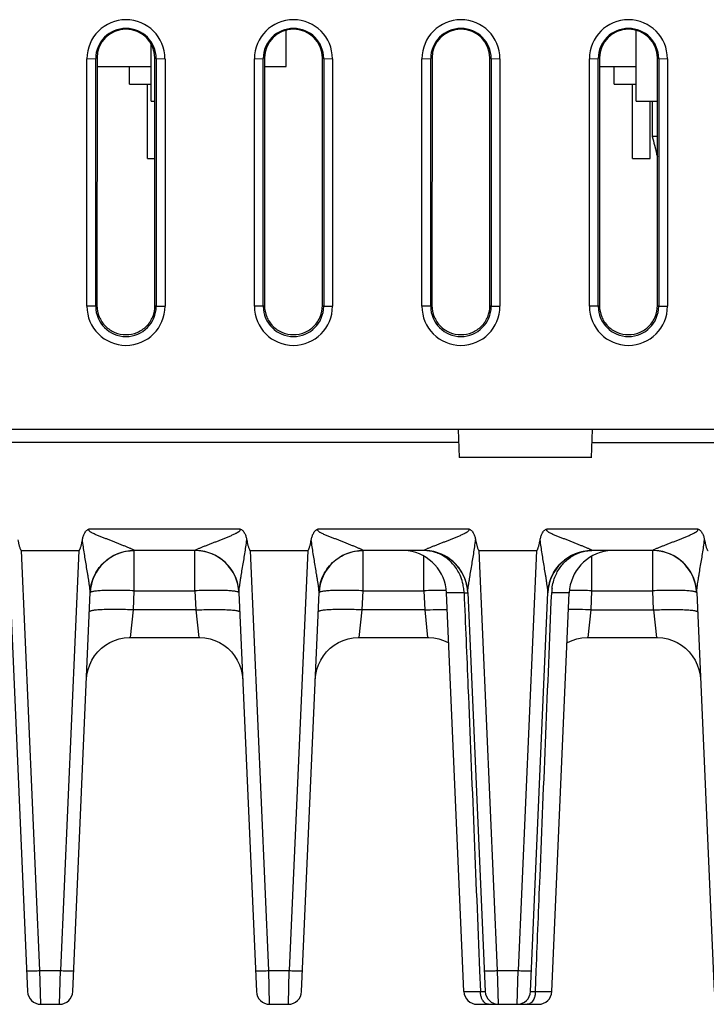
# Model space of a CAD drawing. Header units: inches. Extents: x 0 to 34, y 0 to 22.
# Tile 43 of 71: x 17.5 to 19.1, y 4.7 to 7. Entities that reach past the tile are written whole.
import ezdxf

# ---------------------------------------------------------------- set-up
doc = ezdxf.new("R2010")
doc.units = ezdxf.units.IN
doc.header["$LTSCALE"] = 1.87
doc.header["$MEASUREMENT"] = 0
doc.layers.get('0').update_dxf_attribs({"linetype": 'CONTINUOUS'})

msp = doc.modelspace()

# ---------------------------------------------------------------- linework, layer by layer
at = {"color": 7, "linetype": 'CONTINUOUS'}
for p, q in [((18.1144, 6.8609), (18.1144, 6.9435)), ((18.9084, 6.7819), (18.9084, 6.9434)), ((17.8084, 6.7819), (17.8084, 6.9119)), ((17.6627, 6.8786), (17.6827, 6.8787)), ((17.6627, 6.3164), (17.6627, 6.8786)), ((17.6857, 6.8802), (17.6827, 6.8787)), ((17.6827, 6.3165), (17.6827, 6.8787)), ((17.6857, 6.8802), (17.6854, 6.3179)), ((17.8168, 6.8802), (17.8198, 6.8787)), ((17.817, 6.3179), (17.8168, 6.8802)), ((17.8198, 6.8787), (17.8398, 6.8786)), ((17.8198, 6.8787), (17.8198, 6.3165)), ((17.8398, 6.8786), (17.8398, 6.3164)), ((18.0427, 6.8786), (18.0627, 6.8787)), ((18.0427, 6.3164), (18.0427, 6.8786)), ((18.0657, 6.8802), (18.0627, 6.8787)), ((18.0627, 6.3165), (18.0627, 6.8787)), ((18.0657, 6.8802), (18.0654, 6.3179)), ((18.1968, 6.8802), (18.1998, 6.8787)), ((18.197, 6.3179), (18.1968, 6.8802)), ((18.1998, 6.8787), (18.2198, 6.8786)), ((18.1998, 6.8787), (18.1998, 6.3165)), ((18.2198, 6.8786), (18.2198, 6.3164)), ((18.4227, 6.8786), (18.4427, 6.8787)), ((18.4227, 6.3164), (18.4227, 6.8786)), ((18.4457, 6.8802), (18.4427, 6.8787)), ((18.4427, 6.3165), (18.4427, 6.8787)), ((18.4457, 6.8802), (18.4454, 6.3179)), ((18.5768, 6.8802), (18.5798, 6.8787)), ((18.577, 6.3179), (18.5768, 6.8802)), ((18.5798, 6.8787), (18.5998, 6.8786)), ((18.5798, 6.8787), (18.5798, 6.3165)), ((18.5998, 6.8786), (18.5998, 6.3164)), ((18.8027, 6.8786), (18.8227, 6.8787)), ((18.8027, 6.3164), (18.8027, 6.8786)), ((18.8257, 6.8802), (18.8227, 6.8787)), ((18.8227, 6.3165), (18.8227, 6.8787)), ((18.8257, 6.8802), (18.8254, 6.3179)), ((18.9568, 6.8802), (18.9598, 6.8787)), ((18.957, 6.3179), (18.9568, 6.8802)), ((18.9598, 6.8787), (18.9798, 6.8786)), ((18.9598, 6.8787), (18.9598, 6.3165)), ((18.9798, 6.8786), (18.9798, 6.3164)), ((17.6857, 6.8609), (17.8076, 6.8609)), ((17.7589, 6.8209), (17.7589, 6.8609)), ((18.0657, 6.8609), (18.1144, 6.8609)), ((18.8257, 6.8609), (18.9076, 6.8609)), ((18.8589, 6.8209), (18.8589, 6.8609)), ((17.7589, 6.8209), (17.8084, 6.8209)), ((17.8004, 6.6519), (17.8004, 6.8209)), ((18.8589, 6.8209), (18.9084, 6.8209)), ((18.9004, 6.6519), (18.9004, 6.8209)), ((17.8084, 6.7819), (17.8168, 6.7819)), ((18.9084, 6.7819), (18.9568, 6.7819)), ((18.9404, 6.6519), (18.9404, 6.7819)), ((18.9453, 6.7819), (18.9453, 6.7019)), ((18.9568, 6.7019), (18.9453, 6.7019)), ((18.9501, 6.6823), (18.9523, 6.6736)), ((18.9523, 6.6736), (18.9531, 6.6702)), ((18.9531, 6.6702), (18.9545, 6.6649)), ((18.9545, 6.6649), (18.9552, 6.6621)), ((18.9552, 6.6621), (18.9569, 6.6555)), ((17.8004, 6.6519), (17.8169, 6.6519)), ((18.9004, 6.6519), (18.9404, 6.6519)), ((17.6827, 6.3165), (17.6627, 6.3164)), ((17.6827, 6.3165), (17.6854, 6.3179)), ((17.817, 6.3179), (17.8198, 6.3165)), ((17.8198, 6.3165), (17.8398, 6.3164)), ((18.0627, 6.3165), (18.0427, 6.3164)), ((18.0627, 6.3165), (18.0654, 6.3179)), ((18.197, 6.3179), (18.1998, 6.3165)), ((18.1998, 6.3165), (18.2198, 6.3164)), ((18.4427, 6.3165), (18.4227, 6.3164)), ((18.4427, 6.3165), (18.4454, 6.3179)), ((18.577, 6.3179), (18.5798, 6.3165)), ((18.5798, 6.3165), (18.5998, 6.3164)), ((18.8227, 6.3165), (18.8027, 6.3164)), ((18.8227, 6.3165), (18.8254, 6.3179)), ((18.957, 6.3179), (18.9598, 6.3165)), ((18.9598, 6.3165), (18.9798, 6.3164)), ((21.1433, 6.0369), (6.0132, 6.0369)), ((18.5076, 5.9729), (18.5054, 6.0369)), ((18.8076, 5.9729), (18.8099, 6.0369)), ((18.5065, 6.0069), (13.9157, 6.0069)), ((18.8082, 6.0069), (21.907, 6.0069)), ((18.8078, 5.9729), (18.5074, 5.9729)), ((17.6681, 5.8114), (18.0096, 5.8114)), ((18.1873, 5.8114), (18.5289, 5.8114)), ((18.7065, 5.8114), (19.0481, 5.8114)), ((17.5142, 5.7619), (17.6442, 5.7619)), ((17.5559, 4.8084), (17.5142, 5.7619)), ((17.6442, 5.7619), (17.6026, 4.8084)), ((17.7699, 5.7619), (17.77, 5.7621)), ((17.9078, 5.7619), (17.7699, 5.7619)), ((17.7699, 5.6706), (17.7699, 5.7619)), ((17.9077, 5.7621), (17.9078, 5.7619)), ((17.9078, 5.6706), (17.9078, 5.7619)), ((18.0335, 5.7619), (18.1635, 5.7619)), ((18.0751, 4.8084), (18.0335, 5.7619)), ((18.1635, 5.7619), (18.1218, 4.8084)), ((18.2892, 5.7619), (18.2892, 5.7621)), ((18.427, 5.7619), (18.2892, 5.7619)), ((18.2892, 5.6706), (18.2892, 5.7619)), ((18.427, 5.7621), (18.427, 5.7619)), ((18.427, 5.6706), (18.427, 5.7493)), ((18.5527, 5.7619), (18.6827, 5.7619)), ((18.5943, 4.8084), (18.5527, 5.7619)), ((18.6827, 5.7619), (18.6411, 4.8084)), ((18.8084, 5.7619), (18.8084, 5.7621)), ((18.9462, 5.7619), (18.8084, 5.7619)), ((18.8084, 5.6706), (18.8084, 5.7493)), ((18.9462, 5.7621), (18.9462, 5.7619)), ((18.9462, 5.6706), (18.9462, 5.7619)), ((17.4884, 5.667), (17.528, 4.7606)), ((17.6305, 4.7606), (17.6701, 5.667)), ((17.768, 5.6271), (17.7699, 5.6706)), ((17.7699, 5.6706), (17.9078, 5.6706)), ((17.9078, 5.6706), (17.9097, 5.6271)), ((18.0076, 5.667), (18.0472, 4.7606)), ((18.1497, 4.7606), (18.1893, 5.667)), ((18.2873, 5.6271), (18.2892, 5.6706)), ((18.2892, 5.6706), (18.427, 5.6706)), ((18.427, 5.6706), (18.4289, 5.6271)), ((18.5183, 5.6662), (18.4784, 5.6662)), ((18.5179, 4.7606), (18.4784, 5.6662)), ((18.5269, 5.667), (18.5664, 4.7606)), ((18.6689, 4.7606), (18.7085, 5.667)), ((18.757, 5.6662), (18.7171, 5.6662)), ((18.7174, 4.7606), (18.757, 5.6662)), ((18.8065, 5.6271), (18.8084, 5.6706)), ((18.8084, 5.6706), (18.9462, 5.6706)), ((18.9481, 5.6271), (18.9462, 5.6706)), ((19.0461, 5.667), (19.0857, 4.7606)), ((17.7613, 5.5649), (17.768, 5.6271)), ((17.9097, 5.6271), (17.768, 5.6271)), ((17.9097, 5.6271), (17.9164, 5.5649)), ((18.2806, 5.5649), (18.2873, 5.6271)), ((18.4289, 5.6271), (18.2873, 5.6271)), ((18.4289, 5.6271), (18.4356, 5.5649)), ((18.7998, 5.5649), (18.8065, 5.6271)), ((18.8065, 5.6271), (18.9481, 5.6271)), ((18.9481, 5.6271), (18.9548, 5.5649)), ((17.7613, 5.5649), (17.9164, 5.5649)), ((18.2806, 5.5649), (18.4356, 5.5649)), ((18.7998, 5.5649), (18.9548, 5.5649)), ((17.5559, 4.8084), (17.6026, 4.8084)), ((17.558, 4.7319), (17.5559, 4.8084)), ((17.6005, 4.7319), (17.6026, 4.8084)), ((18.0751, 4.8084), (18.1218, 4.8084)), ((18.0772, 4.7319), (18.0751, 4.8084)), ((18.1197, 4.7319), (18.1218, 4.8084)), ((18.5533, 4.8079), (18.5552, 4.7606)), ((18.5943, 4.8084), (18.6411, 4.8084)), ((18.5964, 4.7319), (18.5943, 4.8084)), ((18.639, 4.7319), (18.6411, 4.8084)), ((18.6802, 4.7606), (18.682, 4.8079)), ((18.5179, 4.7606), (18.5552, 4.7606)), ((18.6802, 4.7606), (18.7174, 4.7606)), ((17.558, 4.7319), (17.6005, 4.7319)), ((18.0772, 4.7319), (18.1197, 4.7319)), ((18.5479, 4.7319), (18.6875, 4.7319))]:
    msp.add_line(p, q, dxfattribs=at)
for points in [[(17.6614, 5.4692), (17.6626, 5.4806), (17.6651, 5.4919), (17.6689, 5.5029), (17.6739, 5.5134), (17.68, 5.5231), (17.6873, 5.5321), (17.6955, 5.5401), (17.7045, 5.5472), (17.7144, 5.5532), (17.7249, 5.558), (17.7358, 5.5615), (17.7472, 5.5639), (17.7588, 5.5648), (17.7613, 5.5649)], [(17.9164, 5.5649), (17.9189, 5.5648), (17.9305, 5.5639), (17.9419, 5.5615), (17.9528, 5.558), (17.9633, 5.5532), (17.9732, 5.5472), (17.9822, 5.5401), (17.9904, 5.5321), (17.9977, 5.5231), (18.0038, 5.5134), (18.0088, 5.5029), (18.0126, 5.4919), (18.0151, 5.4806), (18.0163, 5.4692)], [(18.1807, 5.4692), (18.1818, 5.4806), (18.1843, 5.4919), (18.1881, 5.5029), (18.1931, 5.5134), (18.1992, 5.5231), (18.2065, 5.5321), (18.2147, 5.5401), (18.2238, 5.5472), (18.2336, 5.5532), (18.2441, 5.558), (18.255, 5.5615), (18.2664, 5.5639), (18.2781, 5.5648), (18.2806, 5.5649)], [(18.4356, 5.5649), (18.4381, 5.5648), (18.4498, 5.5639), (18.4611, 5.5615), (18.472, 5.558), (18.4825, 5.5532), (18.4834, 5.5527)], [(18.752, 5.5527), (18.7529, 5.5532), (18.7634, 5.558), (18.7743, 5.5615), (18.7856, 5.5639), (18.7973, 5.5648), (18.7998, 5.5649)], [(18.9548, 5.5649), (18.9573, 5.5648), (18.969, 5.5639), (18.9804, 5.5615), (18.9913, 5.558), (19.0018, 5.5532), (19.0116, 5.5472), (19.0207, 5.5401), (19.0289, 5.5321), (19.0361, 5.5231), (19.0423, 5.5134), (19.0473, 5.5029), (19.0511, 5.4919), (19.0536, 5.4806), (19.0547, 5.4692)]]:
    msp.add_lwpolyline(points, dxfattribs=at)
for centre, radius, start, end in [((17.7512, 6.8786), 0.0885, 0.0031, 179.9969), ((18.1312, 6.8786), 0.0885, 0.0031, 179.9969), ((18.5112, 6.8786), 0.0885, 0.0031, 179.9969), ((18.8912, 6.8786), 0.0885, 0.0031, 179.9969), ((17.7512, 6.8787), 0.0686, 0.0022, 179.9977), ((17.7512, 6.8801), 0.0656, 0.0782, 179.9219), ((18.1312, 6.8787), 0.0686, 0.0022, 179.9977), ((18.1312, 6.8801), 0.0656, 0.0782, 179.9219), ((18.5112, 6.8787), 0.0686, 0.0022, 179.9977), ((18.5112, 6.8801), 0.0656, 0.0782, 179.9219), ((18.8912, 6.8787), 0.0686, 0.0022, 179.9977), ((18.8912, 6.8801), 0.0656, 0.0782, 179.9219), ((24.5161, 8.0628), 5.7346, 193.72882, 193.9303), ((17.7512, 6.3164), 0.0886, 180.0045, 359.9955), ((17.7512, 6.3165), 0.0686, 180.0024, 359.9976), ((18.1312, 6.3164), 0.0886, 180.0045, 359.9955), ((18.1312, 6.3165), 0.0686, 180.0024, 359.9976), ((18.5112, 6.3164), 0.0886, 180.0045, 359.9955), ((18.5112, 6.3165), 0.0686, 180.0024, 359.9976), ((18.8912, 6.3164), 0.0886, 180.0045, 359.9955), ((18.8912, 6.3165), 0.0686, 180.0024, 359.9976), ((17.7699, 5.6619), 0.1, 90, 177.5), ((17.9078, 5.6619), 0.1, 2.5, 90), ((18.2892, 5.6619), 0.1, 90, 177.5), ((18.3785, 5.6619), 0.1, 2.5, 82.7102), ((18.427, 5.6619), 0.1, 2.5, 90.0042), ((18.8084, 5.6619), 0.1, 89.9948, 177.5), ((18.8569, 5.6619), 0.1, 97.2917, 177.5), ((18.8084, 5.6747), 0.0872, 90.0003, 96.8344), ((18.9462, 5.6619), 0.1, 2.5, 90), ((18.3998, 5.6604), 0.1187, 2.8193, 8.8093), ((18.4271, 5.6625), 0.0999, 8.2409, 9.7398), ((18.8082, 5.6625), 0.0998, 170.13, 173.6693), ((18.4757, 4.548), 1.1236, 91.428, 92.4851), ((18.8331, 5.6611), 0.1162, 172.5432, 177.4553), ((18.7594, 4.5397), 1.1319, 87.5187, 88.5682), ((17.558, 4.7619), 0.03, 182.5, 269.9999), ((17.6005, 4.7619), 0.03, 270.0001, 357.5), ((18.0772, 4.7619), 0.03, 182.5, 269.9999), ((18.1197, 4.7619), 0.03, 270.0001, 357.5), ((18.5479, 4.7619), 0.03, 182.5004, 270.0048), ((18.5964, 4.7619), 0.03, 182.5, 269.9996), ((18.639, 4.7619), 0.03, 270, 357.5), ((18.6875, 4.7619), 0.03, 269.9958, 357.4997)]:
    msp.add_arc(centre, radius, start, end, dxfattribs=at)
for points, knots in [([(17.6855, 6.3179), (17.6855, 6.3094), (17.6889, 6.2921), (17.7034, 6.2701), (17.7254, 6.2556), (17.7512, 6.2503), (17.777, 6.2556), (17.799, 6.2701), (17.8135, 6.2921), (17.8169, 6.3094), (17.8169, 6.3179)], [0, 0, 0, 0, 0.12498, 0.249974, 0.374984, 0.5, 0.625016, 0.750026, 0.87502, 1, 1, 1, 1]), ([(18.0655, 6.3179), (18.0655, 6.3094), (18.0689, 6.2921), (18.0834, 6.2701), (18.1054, 6.2556), (18.1312, 6.2503), (18.157, 6.2556), (18.179, 6.2701), (18.1935, 6.2921), (18.1969, 6.3094), (18.1969, 6.3179)], [0, 0, 0, 0, 0.12498, 0.249974, 0.374984, 0.5, 0.625016, 0.750026, 0.87502, 1, 1, 1, 1]), ([(18.4455, 6.3179), (18.4455, 6.3094), (18.4489, 6.2921), (18.4634, 6.2701), (18.4854, 6.2556), (18.5112, 6.2503), (18.537, 6.2556), (18.559, 6.2701), (18.5735, 6.2921), (18.5769, 6.3094), (18.5769, 6.3179)], [0, 0, 0, 0, 0.12498, 0.249974, 0.374984, 0.5, 0.625016, 0.750026, 0.87502, 1, 1, 1, 1]), ([(18.8255, 6.3179), (18.8255, 6.3094), (18.8289, 6.2921), (18.8434, 6.2701), (18.8654, 6.2556), (18.8912, 6.2503), (18.917, 6.2556), (18.939, 6.2701), (18.9535, 6.2921), (18.9569, 6.3094), (18.9569, 6.3179)], [0, 0, 0, 0, 0.12498, 0.249974, 0.374984, 0.5, 0.625016, 0.750026, 0.87502, 1, 1, 1, 1]), ([(17.6524, 5.7863), (17.6529, 5.7888), (17.6541, 5.7938), (17.6564, 5.7998), (17.6591, 5.8042), (17.6616, 5.8072), (17.6646, 5.8097), (17.6669, 5.8109), (17.6681, 5.8114)], [0, 0, 0, 0, 0.249883, 0.499696, 0.624777, 0.749929, 0.874955, 1, 1, 1, 1]), ([(17.77, 5.7621), (17.7699, 5.7622), (17.7697, 5.7624), (17.769, 5.7629), (17.7678, 5.7637), (17.7658, 5.7647), (17.7633, 5.7658), (17.7604, 5.767), (17.7563, 5.7688), (17.7508, 5.771), (17.7439, 5.7737), (17.7369, 5.7765), (17.7296, 5.7793), (17.7223, 5.7822), (17.7149, 5.7852), (17.7075, 5.7882), (17.7, 5.7912), (17.6938, 5.7937), (17.6887, 5.7957), (17.6849, 5.7972), (17.6812, 5.7987), (17.6774, 5.8004), (17.6744, 5.8019), (17.672, 5.8033), (17.6703, 5.8044), (17.669, 5.8056), (17.6681, 5.8066), (17.6676, 5.8075), (17.6672, 5.8085), (17.6672, 5.8095), (17.6675, 5.8105), (17.6679, 5.8111), (17.6681, 5.8114)], [0, 0, 0, 0, 0.002974, 0.007543, 0.021292, 0.04078, 0.064867, 0.091882, 0.120415, 0.18071, 0.24419, 0.309593, 0.37623, 0.443733, 0.511893, 0.580606, 0.649769, 0.719287, 0.754152, 0.78907, 0.824027, 0.859009, 0.894014, 0.911554, 0.928998, 0.946519, 0.95555, 0.964552, 0.973268, 0.981991, 0.991011, 1, 1, 1, 1]), ([(17.9077, 5.7621), (17.9079, 5.7624), (17.9086, 5.7629), (17.9099, 5.7637), (17.9119, 5.7647), (17.9154, 5.7663), (17.9204, 5.7684), (17.9268, 5.771), (17.9337, 5.7737), (17.9407, 5.7765), (17.948, 5.7793), (17.9553, 5.7821), (17.9627, 5.785), (17.9701, 5.788), (17.9776, 5.791), (17.9838, 5.7935), (17.9888, 5.7957), (17.9925, 5.7973), (17.9963, 5.7989), (17.9993, 5.8004), (18.0017, 5.8016), (18.0035, 5.8026), (18.0053, 5.8036), (18.0067, 5.8046), (18.0078, 5.8054), (18.0088, 5.8063), (18.0101, 5.8075), (18.0107, 5.8096), (18.0101, 5.8109), (18.0096, 5.8114)], [0, 0, 0, 0, 0.007593, 0.021079, 0.040559, 0.0648, 0.120166, 0.180544, 0.244099, 0.309517, 0.376231, 0.443868, 0.512186, 0.581018, 0.650252, 0.719799, 0.754669, 0.789593, 0.824565, 0.859577, 0.877099, 0.894622, 0.912184, 0.929692, 0.938457, 0.947281, 0.96484, 0.98243, 1, 1, 1, 1]), ([(18.0096, 5.8114), (18.0108, 5.8109), (18.0131, 5.8097), (18.0161, 5.8072), (18.0186, 5.8042), (18.0213, 5.7998), (18.0236, 5.7938), (18.0248, 5.7888), (18.0253, 5.7863)], [0, 0, 0, 0, 0.125071, 0.250047, 0.375256, 0.500323, 0.750124, 1, 1, 1, 1]), ([(18.1716, 5.7863), (18.1721, 5.7888), (18.1733, 5.7938), (18.1757, 5.7998), (18.1784, 5.8042), (18.1808, 5.8072), (18.1838, 5.8097), (18.1861, 5.8109), (18.1873, 5.8114)], [0, 0, 0, 0, 0.249883, 0.499696, 0.624777, 0.749929, 0.874955, 1, 1, 1, 1]), ([(18.2892, 5.7621), (18.2891, 5.7622), (18.2889, 5.7624), (18.2883, 5.7629), (18.287, 5.7637), (18.285, 5.7647), (18.2825, 5.7658), (18.2797, 5.767), (18.2755, 5.7688), (18.27, 5.771), (18.2632, 5.7737), (18.2561, 5.7765), (18.2489, 5.7793), (18.2415, 5.7822), (18.2342, 5.7852), (18.2267, 5.7882), (18.2193, 5.7912), (18.213, 5.7937), (18.208, 5.7957), (18.2042, 5.7972), (18.2004, 5.7987), (18.1967, 5.8004), (18.1936, 5.8019), (18.1913, 5.8033), (18.1896, 5.8044), (18.1883, 5.8056), (18.1874, 5.8066), (18.1868, 5.8075), (18.1864, 5.8085), (18.1865, 5.8095), (18.1868, 5.8105), (18.1871, 5.8111), (18.1873, 5.8114)], [0, 0, 0, 0, 0.002974, 0.007543, 0.021292, 0.04078, 0.064867, 0.091882, 0.120415, 0.18071, 0.24419, 0.309593, 0.37623, 0.443733, 0.511893, 0.580606, 0.649769, 0.719287, 0.754152, 0.78907, 0.824027, 0.859009, 0.894014, 0.911554, 0.928998, 0.946519, 0.95555, 0.964552, 0.973268, 0.981991, 0.991011, 1, 1, 1, 1]), ([(18.427, 5.7621), (18.4271, 5.7624), (18.4278, 5.7629), (18.4291, 5.7637), (18.4311, 5.7647), (18.4346, 5.7663), (18.4396, 5.7684), (18.4461, 5.771), (18.4529, 5.7737), (18.46, 5.7765), (18.4672, 5.7793), (18.4745, 5.7821), (18.4819, 5.785), (18.4894, 5.788), (18.4968, 5.791), (18.5031, 5.7935), (18.508, 5.7957), (18.5118, 5.7973), (18.5155, 5.7989), (18.5185, 5.8004), (18.521, 5.8016), (18.5228, 5.8026), (18.5245, 5.8036), (18.526, 5.8046), (18.527, 5.8054), (18.5281, 5.8063), (18.5293, 5.8075), (18.53, 5.8096), (18.5293, 5.8109), (18.5289, 5.8114)], [0, 0, 0, 0, 0.007593, 0.021079, 0.040559, 0.0648, 0.120166, 0.180544, 0.244099, 0.309517, 0.376231, 0.443868, 0.512186, 0.581018, 0.650252, 0.719799, 0.754669, 0.789593, 0.824565, 0.859577, 0.877099, 0.894622, 0.912184, 0.929692, 0.938457, 0.947281, 0.96484, 0.98243, 1, 1, 1, 1]), ([(18.5289, 5.8114), (18.53, 5.8109), (18.5323, 5.8097), (18.5353, 5.8072), (18.5378, 5.8042), (18.5405, 5.7998), (18.5429, 5.7938), (18.544, 5.7888), (18.5445, 5.7863)], [0, 0, 0, 0, 0.125071, 0.250047, 0.375256, 0.500323, 0.750124, 1, 1, 1, 1]), ([(18.6909, 5.7863), (18.6913, 5.7888), (18.6925, 5.7938), (18.6949, 5.7998), (18.6976, 5.8042), (18.7001, 5.8072), (18.7031, 5.8097), (18.7054, 5.8109), (18.7065, 5.8114)], [0, 0, 0, 0, 0.249883, 0.499696, 0.624777, 0.749929, 0.874955, 1, 1, 1, 1]), ([(18.8084, 5.7621), (18.8084, 5.7622), (18.8082, 5.7624), (18.8075, 5.7629), (18.8062, 5.7637), (18.8043, 5.7647), (18.8017, 5.7658), (18.7989, 5.767), (18.7947, 5.7688), (18.7892, 5.771), (18.7824, 5.7737), (18.7753, 5.7765), (18.7681, 5.7793), (18.7608, 5.7822), (18.7534, 5.7852), (18.746, 5.7882), (18.7385, 5.7912), (18.7322, 5.7937), (18.7272, 5.7957), (18.7234, 5.7972), (18.7196, 5.7987), (18.7159, 5.8004), (18.7128, 5.8019), (18.7105, 5.8033), (18.7088, 5.8044), (18.7075, 5.8056), (18.7066, 5.8066), (18.706, 5.8075), (18.7057, 5.8085), (18.7057, 5.8095), (18.706, 5.8105), (18.7063, 5.8111), (18.7065, 5.8114)], [0, 0, 0, 0, 0.002974, 0.007543, 0.021292, 0.04078, 0.064867, 0.091882, 0.120415, 0.18071, 0.24419, 0.309593, 0.37623, 0.443733, 0.511893, 0.580606, 0.649769, 0.719287, 0.754152, 0.78907, 0.824027, 0.859009, 0.894014, 0.911554, 0.928998, 0.946519, 0.95555, 0.964552, 0.973268, 0.981991, 0.991011, 1, 1, 1, 1]), ([(18.9462, 5.7621), (18.9464, 5.7624), (18.947, 5.7629), (18.9483, 5.7637), (18.9503, 5.7647), (18.9538, 5.7663), (18.9589, 5.7684), (18.9653, 5.771), (18.9721, 5.7737), (18.9792, 5.7765), (18.9864, 5.7793), (18.9937, 5.7821), (19.0011, 5.785), (19.0086, 5.788), (19.0161, 5.791), (19.0223, 5.7935), (19.0273, 5.7957), (19.031, 5.7973), (19.0347, 5.7989), (19.0378, 5.8004), (19.0402, 5.8016), (19.042, 5.8026), (19.0438, 5.8036), (19.0452, 5.8046), (19.0463, 5.8054), (19.0473, 5.8063), (19.0486, 5.8075), (19.0492, 5.8096), (19.0485, 5.8109), (19.0481, 5.8114)], [0, 0, 0, 0, 0.007593, 0.021079, 0.040559, 0.0648, 0.120166, 0.180544, 0.244099, 0.309517, 0.376231, 0.443868, 0.512186, 0.581018, 0.650252, 0.719799, 0.754669, 0.789593, 0.824565, 0.859577, 0.877099, 0.894622, 0.912184, 0.929692, 0.938457, 0.947281, 0.96484, 0.98243, 1, 1, 1, 1]), ([(19.0481, 5.8114), (19.0493, 5.8109), (19.0515, 5.8097), (19.0545, 5.8072), (19.057, 5.8042), (19.0597, 5.7998), (19.0621, 5.7938), (19.0633, 5.7888), (19.0637, 5.7863)], [0, 0, 0, 0, 0.125071, 0.250047, 0.375256, 0.500323, 0.750124, 1, 1, 1, 1]), ([(17.5061, 5.7863), (17.5065, 5.7841), (17.5071, 5.7809), (17.508, 5.7766), (17.5088, 5.7734), (17.5097, 5.7702), (17.5107, 5.7671), (17.5116, 5.7648), (17.5124, 5.7634), (17.513, 5.7625), (17.5137, 5.7619), (17.5142, 5.7619)], [0, 0, 0, 0, 0.250346, 0.37552, 0.500693, 0.625864, 0.751025, 0.876116, 0.907422, 0.938713, 1, 1, 1, 1]), ([(17.6442, 5.7619), (17.6448, 5.7619), (17.6455, 5.7625), (17.6461, 5.7634), (17.6466, 5.7643), (17.6472, 5.7656), (17.648, 5.7676), (17.6488, 5.7702), (17.6497, 5.7734), (17.6504, 5.7766), (17.6514, 5.7809), (17.652, 5.7841), (17.6524, 5.7863)], [0, 0, 0, 0, 0.061335, 0.092616, 0.123924, 0.186494, 0.249072, 0.374217, 0.499372, 0.624529, 0.749687, 1, 1, 1, 1]), ([(17.6701, 5.667), (17.6701, 5.6678), (17.67, 5.6696), (17.6698, 5.6725), (17.6694, 5.6757), (17.6688, 5.6803), (17.668, 5.6862), (17.6669, 5.6935), (17.6657, 5.701), (17.6641, 5.7111), (17.662, 5.7239), (17.6595, 5.7393), (17.6569, 5.7549), (17.6545, 5.7706), (17.6531, 5.781), (17.6524, 5.7863)], [0, 0, 0, 0, 0.019415, 0.044427, 0.071671, 0.100195, 0.159717, 0.221229, 0.283952, 0.347462, 0.476057, 0.606009, 0.736805, 0.868204, 1, 1, 1, 1]), ([(18.0076, 5.667), (18.0076, 5.6678), (18.0077, 5.6696), (18.008, 5.6737), (18.0087, 5.6793), (18.0097, 5.6863), (18.0108, 5.6936), (18.0119, 5.7011), (18.0136, 5.7112), (18.0158, 5.7239), (18.0184, 5.7393), (18.021, 5.7549), (18.0233, 5.7705), (18.0247, 5.781), (18.0253, 5.7863)], [0, 0, 0, 0, 0.019961, 0.044774, 0.100599, 0.160196, 0.221726, 0.284429, 0.347866, 0.476246, 0.606051, 0.736825, 0.868224, 1, 1, 1, 1]), ([(18.0253, 5.7863), (18.0257, 5.7841), (18.0263, 5.7809), (18.0273, 5.7766), (18.028, 5.7734), (18.0289, 5.7702), (18.0299, 5.7671), (18.0308, 5.7648), (18.0316, 5.7634), (18.0322, 5.7625), (18.0329, 5.7619), (18.0335, 5.7619)], [0, 0, 0, 0, 0.250346, 0.37552, 0.500693, 0.625864, 0.751025, 0.876116, 0.907422, 0.938713, 1, 1, 1, 1]), ([(18.1635, 5.7619), (18.164, 5.7619), (18.1647, 5.7625), (18.1653, 5.7634), (18.1659, 5.7643), (18.1664, 5.7656), (18.1672, 5.7676), (18.168, 5.7702), (18.1689, 5.7734), (18.1697, 5.7766), (18.1706, 5.7809), (18.1712, 5.7841), (18.1716, 5.7863)], [0, 0, 0, 0, 0.061335, 0.092616, 0.123924, 0.186494, 0.249072, 0.374217, 0.499372, 0.624529, 0.749687, 1, 1, 1, 1]), ([(18.1893, 5.667), (18.1893, 5.6678), (18.1892, 5.6696), (18.189, 5.6725), (18.1886, 5.6757), (18.1881, 5.6803), (18.1872, 5.6862), (18.1861, 5.6935), (18.1849, 5.701), (18.1833, 5.7111), (18.1812, 5.7239), (18.1787, 5.7393), (18.1761, 5.7549), (18.1737, 5.7706), (18.1723, 5.781), (18.1716, 5.7863)], [0, 0, 0, 0, 0.019415, 0.044427, 0.071671, 0.100195, 0.159717, 0.221229, 0.283952, 0.347462, 0.476057, 0.606009, 0.736805, 0.868204, 1, 1, 1, 1]), ([(18.5269, 5.667), (18.5268, 5.6678), (18.5269, 5.6696), (18.5273, 5.6737), (18.5279, 5.6793), (18.5289, 5.6863), (18.53, 5.6936), (18.5312, 5.7011), (18.5328, 5.7112), (18.535, 5.7239), (18.5377, 5.7393), (18.5402, 5.7549), (18.5426, 5.7705), (18.5439, 5.781), (18.5445, 5.7863)], [0, 0, 0, 0, 0.019961, 0.044774, 0.100599, 0.160196, 0.221726, 0.284429, 0.347866, 0.476246, 0.606051, 0.736825, 0.868224, 1, 1, 1, 1]), ([(18.5445, 5.7863), (18.5449, 5.7841), (18.5456, 5.7809), (18.5465, 5.7766), (18.5473, 5.7734), (18.5481, 5.7702), (18.5491, 5.7671), (18.55, 5.7648), (18.5508, 5.7634), (18.5514, 5.7625), (18.5522, 5.7619), (18.5527, 5.7619)], [0, 0, 0, 0, 0.250346, 0.37552, 0.500693, 0.625864, 0.751025, 0.876116, 0.907422, 0.938713, 1, 1, 1, 1]), ([(18.6827, 5.7619), (18.6832, 5.7619), (18.684, 5.7625), (18.6845, 5.7634), (18.6851, 5.7643), (18.6857, 5.7656), (18.6864, 5.7676), (18.6873, 5.7702), (18.6881, 5.7734), (18.6889, 5.7766), (18.6898, 5.7809), (18.6905, 5.7841), (18.6909, 5.7863)], [0, 0, 0, 0, 0.061335, 0.092616, 0.123924, 0.186494, 0.249072, 0.374217, 0.499372, 0.624529, 0.749687, 1, 1, 1, 1]), ([(18.7085, 5.667), (18.7086, 5.6678), (18.7085, 5.6696), (18.7082, 5.6725), (18.7079, 5.6757), (18.7073, 5.6803), (18.7064, 5.6862), (18.7053, 5.6935), (18.7042, 5.701), (18.7025, 5.7111), (18.7005, 5.7239), (18.6979, 5.7393), (18.6954, 5.7549), (18.693, 5.7706), (18.6916, 5.781), (18.6909, 5.7863)], [0, 0, 0, 0, 0.019415, 0.044427, 0.071671, 0.100195, 0.159717, 0.221229, 0.283952, 0.347462, 0.476057, 0.606009, 0.736805, 0.868204, 1, 1, 1, 1]), ([(19.0461, 5.667), (19.0461, 5.6678), (19.0461, 5.6696), (19.0465, 5.6737), (19.0472, 5.6793), (19.0482, 5.6863), (19.0492, 5.6936), (19.0504, 5.7011), (19.052, 5.7112), (19.0542, 5.7239), (19.0569, 5.7393), (19.0595, 5.7549), (19.0618, 5.7705), (19.0631, 5.781), (19.0637, 5.7863)], [0, 0, 0, 0, 0.019961, 0.044774, 0.100599, 0.160196, 0.221726, 0.284429, 0.347866, 0.476246, 0.606051, 0.736825, 0.868224, 1, 1, 1, 1]), ([(19.0637, 5.7863), (19.0642, 5.7841), (19.0648, 5.7809), (19.0657, 5.7766), (19.0665, 5.7734), (19.0673, 5.7702), (19.0683, 5.7671), (19.0692, 5.7648), (19.0701, 5.7634), (19.0707, 5.7625), (19.0714, 5.7619), (19.0719, 5.7619)], [0, 0, 0, 0, 0.250346, 0.37552, 0.500693, 0.625864, 0.751025, 0.876116, 0.907422, 0.938713, 1, 1, 1, 1]), ([(17.6701, 5.667), (17.6706, 5.6791), (17.6749, 5.6978), (17.6874, 5.7199), (17.7003, 5.735), (17.7161, 5.7472), (17.7389, 5.7587), (17.7578, 5.7621), (17.77, 5.7621)], [0, 0, 0, 0, 0.239485, 0.368044, 0.499153, 0.630403, 0.759345, 1, 1, 1, 1]), ([(18.0076, 5.667), (18.0071, 5.6791), (18.0028, 5.6978), (17.9903, 5.7199), (17.9774, 5.735), (17.9616, 5.7472), (17.9388, 5.7587), (17.9199, 5.7621), (17.9077, 5.7621)], [0, 0, 0, 0, 0.239483, 0.368041, 0.49915, 0.6304, 0.759342, 1, 1, 1, 1]), ([(18.1893, 5.667), (18.1898, 5.6791), (18.1941, 5.6978), (18.2066, 5.7199), (18.2196, 5.735), (18.2354, 5.7472), (18.2581, 5.7587), (18.277, 5.7621), (18.2892, 5.7621)], [0, 0, 0, 0, 0.239485, 0.368044, 0.499153, 0.630403, 0.759345, 1, 1, 1, 1]), ([(18.5269, 5.667), (18.5263, 5.6791), (18.522, 5.6978), (18.5095, 5.7199), (18.4966, 5.735), (18.4808, 5.7472), (18.4581, 5.7587), (18.4391, 5.7621), (18.427, 5.7621)], [0, 0, 0, 0, 0.239483, 0.368041, 0.49915, 0.6304, 0.759342, 1, 1, 1, 1]), ([(18.5106, 5.7025), (18.5071, 5.7112), (18.4979, 5.7275), (18.4812, 5.7437), (18.4657, 5.7531), (18.4492, 5.7598), (18.4358, 5.7619), (18.427, 5.7619)], [0, 0, 0, 0, 0.259379, 0.510194, 0.633407, 0.755852, 1, 1, 1, 1]), ([(18.7085, 5.667), (18.7091, 5.6791), (18.7134, 5.6978), (18.7259, 5.7199), (18.7388, 5.735), (18.7546, 5.7472), (18.7773, 5.7587), (18.7963, 5.7621), (18.8084, 5.7621)], [0, 0, 0, 0, 0.239485, 0.368044, 0.499153, 0.630403, 0.759345, 1, 1, 1, 1]), ([(18.7258, 5.7049), (18.729, 5.7125), (18.7373, 5.7267), (18.7543, 5.7442), (18.775, 5.7563), (18.7903, 5.7603), (18.798, 5.7612)], [0, 0, 0, 0, 0.259047, 0.510507, 0.75612, 1, 1, 1, 1]), ([(19.0461, 5.667), (19.0456, 5.6791), (19.0412, 5.6978), (19.0287, 5.7199), (19.0158, 5.735), (19, 5.7472), (18.9773, 5.7587), (18.9584, 5.7621), (18.9462, 5.7621)], [0, 0, 0, 0, 0.239483, 0.368041, 0.49915, 0.6304, 0.759342, 1, 1, 1, 1]), ([(18.5171, 5.6786), (18.5167, 5.6806), (18.5153, 5.6887), (18.5129, 5.6967), (18.5106, 5.7025)], [0, 0, 0, 0, 0.251572, 1, 1, 1, 1]), ([(18.718, 5.6761), (18.7186, 5.6811), (18.7205, 5.6909), (18.7238, 5.7003), (18.7258, 5.7049)], [0, 0, 0, 0, 0.502724, 1, 1, 1, 1]), ([(17.7699, 5.6706), (17.7635, 5.6709), (17.7507, 5.6713), (17.7323, 5.6716), (17.7152, 5.6716), (17.7023, 5.6713), (17.6931, 5.6708), (17.6873, 5.6704), (17.6822, 5.6699), (17.678, 5.6693), (17.6751, 5.6687), (17.6732, 5.6682), (17.6721, 5.6679), (17.6712, 5.6675), (17.6705, 5.667), (17.67, 5.6665), (17.67, 5.6662)], [0, 0, 0, 0, 0.192761, 0.378426, 0.549363, 0.699342, 0.764728, 0.822843, 0.873151, 0.915269, 0.948864, 0.962402, 0.973781, 0.98305, 0.990319, 1, 1, 1, 1]), ([(18.0077, 5.6662), (18.0077, 5.6665), (18.0072, 5.667), (18.0065, 5.6675), (18.0056, 5.6679), (18.0045, 5.6682), (18.0026, 5.6687), (17.9997, 5.6693), (17.9955, 5.6699), (17.9904, 5.6704), (17.9846, 5.6708), (17.9754, 5.6713), (17.9624, 5.6716), (17.9454, 5.6716), (17.927, 5.6713), (17.9142, 5.6709), (17.9078, 5.6706)], [0, 0, 0, 0, 0.009681, 0.01695, 0.026219, 0.037598, 0.051136, 0.084731, 0.126849, 0.177157, 0.235272, 0.300658, 0.450636, 0.621573, 0.807239, 1, 1, 1, 1]), ([(18.2892, 5.6706), (18.2827, 5.6709), (18.27, 5.6713), (18.2515, 5.6716), (18.2345, 5.6716), (18.2215, 5.6713), (18.2123, 5.6708), (18.2065, 5.6704), (18.2014, 5.6699), (18.1973, 5.6693), (18.1943, 5.6687), (18.1924, 5.6682), (18.1913, 5.6679), (18.1904, 5.6675), (18.1897, 5.667), (18.1893, 5.6665), (18.1893, 5.6662)], [0, 0, 0, 0, 0.192761, 0.378426, 0.549363, 0.699342, 0.764728, 0.822843, 0.873151, 0.915269, 0.948864, 0.962402, 0.973781, 0.98305, 0.990319, 1, 1, 1, 1]), ([(18.4779, 5.6716), (18.4755, 5.6716), (18.4654, 5.6716), (18.4554, 5.6715), (18.4477, 5.6713)], [0, 0, 0, 0, 0.237071, 1, 1, 1, 1]), ([(18.5183, 5.6662), (18.5189, 5.6662), (18.5201, 5.6663), (18.5218, 5.6663), (18.5233, 5.6663), (18.5245, 5.6663), (18.5254, 5.6663), (18.5259, 5.6663), (18.5263, 5.6663), (18.5265, 5.6663), (18.5267, 5.6663), (18.5268, 5.6663), (18.5269, 5.6662), (18.5269, 5.6662)], [0, 0, 0, 0, 0.217701, 0.412834, 0.583419, 0.727477, 0.843035, 0.889514, 0.928136, 0.958663, 0.980873, 0.994589, 1, 1, 1, 1]), ([(18.5183, 5.6662), (18.5213, 5.5947), (18.5331, 5.3086), (18.5448, 5.0225), (18.5533, 4.8079)], [0, 0, 0, 0, 0.250009, 1, 1, 1, 1]), ([(18.682, 4.8079), (18.6849, 4.8795), (18.6964, 5.1656), (18.7082, 5.4517), (18.7171, 5.6662)], [0, 0, 0, 0, 0.24999, 1, 1, 1, 1]), ([(18.7877, 5.6713), (18.785, 5.6713), (18.775, 5.6716), (18.765, 5.6716), (18.7575, 5.6716)], [0, 0, 0, 0, 0.261349, 1, 1, 1, 1]), ([(19.0461, 5.6662), (19.0461, 5.6665), (19.0457, 5.667), (19.0449, 5.6675), (19.0441, 5.6679), (19.043, 5.6682), (19.0411, 5.6687), (19.0381, 5.6693), (19.0339, 5.6699), (19.0289, 5.6704), (19.0231, 5.6708), (19.0139, 5.6713), (19.0009, 5.6716), (18.9839, 5.6716), (18.9654, 5.6713), (18.9527, 5.6709), (18.9462, 5.6706)], [0, 0, 0, 0, 0.009681, 0.01695, 0.026219, 0.037598, 0.051136, 0.084731, 0.126849, 0.177157, 0.235272, 0.300658, 0.450636, 0.621573, 0.807239, 1, 1, 1, 1]), ([(17.768, 5.6271), (17.762, 5.6274), (17.7498, 5.6278), (17.7316, 5.6282), (17.7141, 5.6281), (17.7005, 5.6278), (17.6909, 5.6273), (17.6849, 5.6269), (17.6797, 5.6263), (17.6756, 5.6258), (17.6724, 5.6251), (17.6703, 5.6245), (17.6692, 5.624), (17.6685, 5.6235), (17.6681, 5.6231), (17.6681, 5.6228)], [0, 0, 0, 0, 0.180173, 0.364022, 0.541052, 0.699353, 0.767822, 0.827987, 0.879289, 0.921185, 0.953368, 0.976379, 0.984749, 0.991256, 1, 1, 1, 1]), ([(17.9097, 5.6271), (17.9157, 5.6274), (17.9279, 5.6278), (17.9461, 5.6282), (17.9636, 5.6281), (17.9772, 5.6278), (17.9868, 5.6273), (17.9928, 5.6269), (17.998, 5.6263), (18.0021, 5.6258), (18.0053, 5.6251), (18.0074, 5.6245), (18.0085, 5.624), (18.0092, 5.6235), (18.0096, 5.6231), (18.0096, 5.6228)], [0, 0, 0, 0, 0.180174, 0.364024, 0.541054, 0.699355, 0.767823, 0.827989, 0.87929, 0.921186, 0.953368, 0.97638, 0.984749, 0.991256, 1, 1, 1, 1]), ([(18.2873, 5.6271), (18.2812, 5.6274), (18.269, 5.6278), (18.2508, 5.6282), (18.2333, 5.6281), (18.2198, 5.6278), (18.2101, 5.6273), (18.2041, 5.6269), (18.199, 5.6263), (18.1948, 5.6258), (18.1916, 5.6251), (18.1895, 5.6245), (18.1884, 5.624), (18.1877, 5.6235), (18.1874, 5.6231), (18.1874, 5.6228)], [0, 0, 0, 0, 0.180173, 0.364022, 0.541052, 0.699353, 0.767822, 0.827987, 0.879289, 0.921185, 0.953368, 0.976379, 0.984749, 0.991256, 1, 1, 1, 1]), ([(18.4289, 5.6271), (18.4374, 5.6275), (18.4545, 5.628), (18.4716, 5.6282), (18.4801, 5.6281)], [0, 0, 0, 0, 0.500978, 1, 1, 1, 1]), ([(18.8065, 5.6271), (18.798, 5.6275), (18.7809, 5.628), (18.7638, 5.6282), (18.7553, 5.6281)], [0, 0, 0, 0, 0.500978, 1, 1, 1, 1]), ([(18.9481, 5.6271), (18.9542, 5.6274), (18.9664, 5.6278), (18.9846, 5.6282), (19.002, 5.6281), (19.0156, 5.6278), (19.0253, 5.6273), (19.0313, 5.6269), (19.0364, 5.6263), (19.0406, 5.6258), (19.0438, 5.6251), (19.0458, 5.6245), (19.047, 5.624), (19.0477, 5.6235), (19.048, 5.6231), (19.048, 5.6228)], [0, 0, 0, 0, 0.180174, 0.364024, 0.541054, 0.699355, 0.767823, 0.827989, 0.87929, 0.921186, 0.953368, 0.97638, 0.984749, 0.991256, 1, 1, 1, 1]), ([(17.5259, 4.8084), (17.5259, 4.8083), (17.5262, 4.8082), (17.5266, 4.8081), (17.5273, 4.808), (17.5283, 4.808), (17.5295, 4.8079), (17.531, 4.8079), (17.5328, 4.8078), (17.5355, 4.8078), (17.5394, 4.8079), (17.5446, 4.808), (17.5501, 4.8081), (17.5539, 4.8083), (17.5559, 4.8084)], [0, 0, 0, 0, 0.006428, 0.021401, 0.045484, 0.07863, 0.120645, 0.171073, 0.229389, 0.295062, 0.446076, 0.618479, 0.805883, 1, 1, 1, 1]), ([(17.6026, 4.8084), (17.6045, 4.8083), (17.6084, 4.8081), (17.6139, 4.808), (17.619, 4.8079), (17.6229, 4.8078), (17.6257, 4.8078), (17.6274, 4.8079), (17.6289, 4.8079), (17.6302, 4.808), (17.6312, 4.808), (17.6319, 4.8081), (17.6323, 4.8082), (17.6326, 4.8083), (17.6326, 4.8084)], [0, 0, 0, 0, 0.194117, 0.381521, 0.553924, 0.704937, 0.770611, 0.828927, 0.879355, 0.92137, 0.954515, 0.978599, 0.993572, 1, 1, 1, 1]), ([(18.0451, 4.8084), (18.0451, 4.8083), (18.0454, 4.8082), (18.0458, 4.8081), (18.0465, 4.808), (18.0475, 4.808), (18.0488, 4.8079), (18.0503, 4.8079), (18.052, 4.8078), (18.0548, 4.8078), (18.0587, 4.8079), (18.0638, 4.808), (18.0693, 4.8081), (18.0732, 4.8083), (18.0751, 4.8084)], [0, 0, 0, 0, 0.006428, 0.021401, 0.045484, 0.07863, 0.120645, 0.171073, 0.229389, 0.295062, 0.446076, 0.618479, 0.805883, 1, 1, 1, 1]), ([(18.1218, 4.8084), (18.1238, 4.8083), (18.1276, 4.8081), (18.1331, 4.808), (18.1383, 4.8079), (18.1422, 4.8078), (18.1449, 4.8078), (18.1467, 4.8079), (18.1482, 4.8079), (18.1494, 4.808), (18.1504, 4.808), (18.1511, 4.8081), (18.1515, 4.8082), (18.1518, 4.8083), (18.1518, 4.8084)], [0, 0, 0, 0, 0.194117, 0.381521, 0.553924, 0.704937, 0.770611, 0.828927, 0.879355, 0.92137, 0.954515, 0.978599, 0.993572, 1, 1, 1, 1]), ([(18.5644, 4.8084), (18.5644, 4.8083), (18.5646, 4.8082), (18.565, 4.8081), (18.5658, 4.808), (18.5667, 4.808), (18.568, 4.8079), (18.5695, 4.8079), (18.5713, 4.8078), (18.574, 4.8078), (18.5779, 4.8079), (18.583, 4.808), (18.5886, 4.8081), (18.5924, 4.8083), (18.5943, 4.8084)], [0, 0, 0, 0, 0.006428, 0.021401, 0.045484, 0.07863, 0.120645, 0.171073, 0.229389, 0.295062, 0.446076, 0.618479, 0.805883, 1, 1, 1, 1]), ([(18.6411, 4.8084), (18.643, 4.8083), (18.6468, 4.8081), (18.6524, 4.808), (18.6575, 4.8079), (18.6614, 4.8078), (18.6641, 4.8078), (18.6659, 4.8079), (18.6674, 4.8079), (18.6687, 4.808), (18.6696, 4.808), (18.6704, 4.8081), (18.6708, 4.8082), (18.671, 4.8083), (18.671, 4.8084)], [0, 0, 0, 0, 0.194117, 0.381521, 0.553924, 0.704937, 0.770611, 0.828927, 0.879355, 0.921369, 0.954515, 0.978599, 0.993572, 1, 1, 1, 1]), ([(18.5664, 4.7606), (18.5664, 4.7605), (18.5664, 4.7605), (18.5662, 4.7605), (18.566, 4.7605), (18.5657, 4.7604), (18.5653, 4.7604), (18.5645, 4.7604), (18.5634, 4.7604), (18.5618, 4.7604), (18.5599, 4.7604), (18.5576, 4.7605), (18.5561, 4.7605), (18.5552, 4.7606)], [0, 0, 0, 0, 0.005021, 0.017675, 0.038463, 0.067402, 0.104451, 0.149544, 0.263268, 0.407162, 0.579671, 0.778311, 1, 1, 1, 1]), ([(18.5582, 4.7456), (18.5573, 4.748), (18.5559, 4.7529), (18.5553, 4.758), (18.5552, 4.7606)], [0, 0, 0, 0, 0.503858, 1, 1, 1, 1]), ([(18.574, 4.7319), (18.5708, 4.7319), (18.5658, 4.7343), (18.5609, 4.7398), (18.5591, 4.7436), (18.5582, 4.7456)], [0, 0, 0, 0, 0.431125, 0.698105, 1, 1, 1, 1]), ([(18.6773, 4.7461), (18.6767, 4.7444), (18.6752, 4.7411), (18.6713, 4.7359), (18.6673, 4.7331), (18.6646, 4.7323)], [0, 0, 0, 0, 0.291226, 0.555358, 1, 1, 1, 1]), ([(18.6802, 4.7606), (18.6793, 4.7605), (18.6777, 4.7605), (18.6755, 4.7604), (18.6736, 4.7604), (18.672, 4.7604), (18.6709, 4.7604), (18.6701, 4.7604), (18.6697, 4.7604), (18.6694, 4.7605), (18.6692, 4.7605), (18.669, 4.7605), (18.6689, 4.7605), (18.6689, 4.7606)], [0, 0, 0, 0, 0.221661, 0.42028, 0.592775, 0.736664, 0.850392, 0.89549, 0.932547, 0.961496, 0.982296, 0.994965, 1, 1, 1, 1]), ([(18.6802, 4.7606), (18.6801, 4.7581), (18.6795, 4.7532), (18.6782, 4.7484), (18.6773, 4.7461)], [0, 0, 0, 0, 0.49548, 1, 1, 1, 1]), ([(18.6646, 4.7323), (18.6643, 4.7323), (18.6633, 4.732), (18.6622, 4.7319), (18.6614, 4.7319)], [0, 0, 0, 0, 0.259451, 1, 1, 1, 1])]:
    msp.add_open_spline(points, degree=3, knots=knots, dxfattribs=at)

doc.saveas('drawing.dxf')
